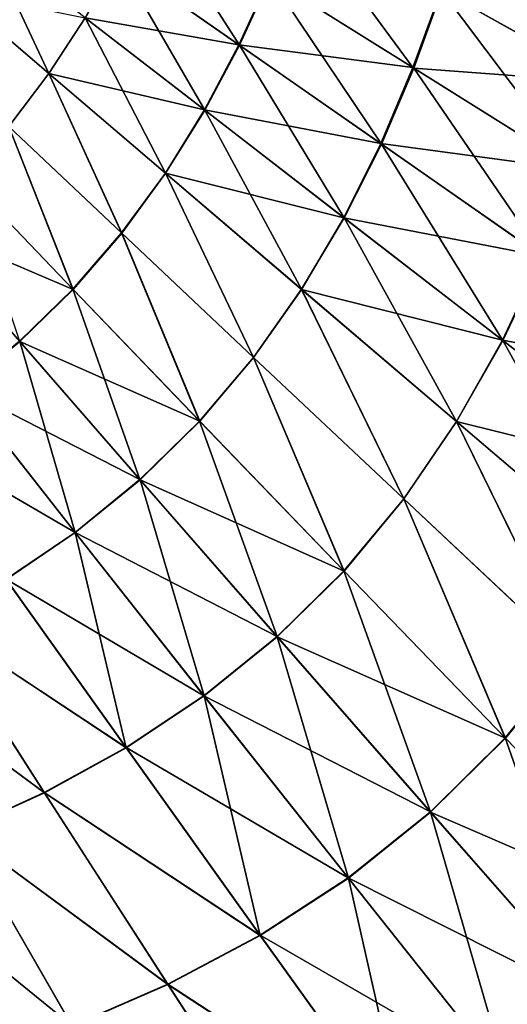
# Model space of a CAD drawing. Header units: millimetres. Extents: x -139 to 106, y -8 to 139.
# Tile 207 of 256: x -40.76 to -37.26, y 90.18 to 97.26. Entities that reach past the tile are written whole.
import ezdxf

# ---------------------------------------------------------------- set-up
doc = ezdxf.new("R2010")
doc.units = ezdxf.units.MM
doc.header["$LTSCALE"] = 53.842063
doc.layers.add('76', color=7, linetype='CONTINUOUS')

msp = doc.modelspace()

# ---------------------------------------------------------------- linework, layer by layer
at = {"layer": '76', "color": 8, "linetype": 'CONTINUOUS'}
for points in [[(-39.1836, 97.0768, 10.7977), (-39.8476, 98.1118, 9.1416), (-40.057, 97.6859, 9.1532), (-39.1836, 97.0768, 10.7977)], [(-38.9633, 97.5581, 10.7846), (-39.8476, 98.1118, 9.1416), (-39.1836, 97.0768, 10.7977), (-38.9633, 97.5581, 10.7846)], [(-38.9683, 97.5611, -10.7766), (-38.7742, 98.0527, -10.7633), (-37.9375, 96.9154, -12.3223), (-38.9683, 97.5611, -10.7766)], [(-38.7742, 98.0527, -10.7633), (-37.7352, 97.4722, -12.3079), (-37.9375, 96.9154, -12.3223), (-38.7742, 98.0527, -10.7633)], [(-37.7352, 97.4722, -12.3079), (-37.559, 98.0375, -12.2931), (-36.5543, 96.8118, -13.7404), (-37.7352, 97.4722, -12.3079)], [(-37.559, 98.0375, -12.2931), (-36.3725, 97.4513, -13.725), (-36.5543, 96.8118, -13.7404), (-37.559, 98.0375, -12.2931)], [(-40.5539, 96.8739, 9.1731), (-41.001, 97.821, 7.4336), (-41.2456, 97.4659, 7.4415), (-40.5539, 96.8739, 9.1731)], [(-40.292, 97.2726, 9.1633), (-41.001, 97.821, 7.4336), (-40.5539, 96.8739, 9.1731), (-40.292, 97.2726, 9.1633)], [(-40.0605, 97.6883, -9.1461), (-39.1878, 97.0796, -10.7909), (-40.2937, 97.2738, -9.1601), (-40.0605, 97.6883, -9.1461)], [(-39.4339, 96.6092, 10.8094), (-40.057, 97.6859, 9.1532), (-40.292, 97.2726, 9.1633), (-39.4339, 96.6092, 10.8094)], [(-40.0605, 97.6883, -9.1461), (-38.9683, 97.5611, -10.7766), (-39.1878, 97.0796, -10.7909), (-40.0605, 97.6883, -9.1461)], [(-39.1836, 97.0768, 10.7977), (-40.057, 97.6859, 9.1532), (-39.4339, 96.6092, 10.8094), (-39.1836, 97.0768, 10.7977)], [(-38.9683, 97.5611, -10.7766), (-37.9375, 96.9154, -12.3223), (-39.1878, 97.0796, -10.7909), (-38.9683, 97.5611, -10.7766)], [(-38.1643, 96.3661, 12.3439), (-38.9633, 97.5581, 10.7846), (-39.1836, 97.0768, 10.7977), (-38.1643, 96.3661, 12.3439)], [(-37.9318, 96.912, 12.3297), (-37.7307, 97.4698, 12.3136), (-38.9633, 97.5581, 10.7846), (-37.9318, 96.912, 12.3297)], [(-37.9318, 96.912, 12.3297), (-38.9633, 97.5581, 10.7846), (-38.1643, 96.3661, 12.3439), (-37.9318, 96.912, 12.3297)], [(-40.5539, 96.8739, 9.1731), (-41.2456, 97.4659, 7.4415), (-40.8428, 96.4931, 9.1844), (-40.5539, 96.8739, 9.1731)], [(-41.2455, 97.4657, -7.4421), (-40.2937, 97.2738, -9.1601), (-40.5537, 96.8738, -9.1737), (-41.2455, 97.4657, -7.4421)], [(-41.2455, 97.4657, -7.4421), (-40.5537, 96.8738, -9.1737), (-40.8422, 96.4924, -9.1861), (-41.2455, 97.4657, -7.4421)], [(-37.9375, 96.9154, -12.3223), (-37.7352, 97.4722, -12.3079), (-36.7655, 96.181, -13.7553), (-37.9375, 96.9154, -12.3223)], [(-36.5494, 96.8092, 13.7457), (-37.7307, 97.4698, 12.3136), (-37.9318, 96.912, 12.3297), (-36.5494, 96.8092, 13.7457)], [(-37.7352, 97.4722, -12.3079), (-36.5543, 96.8118, -13.7404), (-36.7655, 96.181, -13.7553), (-37.7352, 97.4722, -12.3079)], [(-36.5494, 96.8092, 13.7457), (-36.3698, 97.4501, 13.7278), (-37.7307, 97.4698, 12.3136), (-36.5494, 96.8092, 13.7457)], [(-39.7163, 96.1578, 10.8207), (-40.292, 97.2726, 9.1633), (-40.5539, 96.8739, 9.1731), (-39.7163, 96.1578, 10.8207)], [(-40.2937, 97.2738, -9.1601), (-39.4359, 96.6106, -10.8063), (-40.5537, 96.8738, -9.1737), (-40.2937, 97.2738, -9.1601)], [(-40.2937, 97.2738, -9.1601), (-39.1878, 97.0796, -10.7909), (-39.4359, 96.6106, -10.8063), (-40.2937, 97.2738, -9.1601)], [(-39.4339, 96.6092, 10.8094), (-40.292, 97.2726, 9.1633), (-39.7163, 96.1578, 10.8207), (-39.4339, 96.6092, 10.8094)], [(-39.1878, 97.0796, -10.7909), (-38.1691, 96.3693, -12.3375), (-39.4359, 96.6106, -10.8063), (-39.1878, 97.0796, -10.7909)], [(-38.4319, 95.835, 12.3566), (-39.1836, 97.0768, 10.7977), (-39.4339, 96.6092, 10.8094), (-38.4319, 95.835, 12.3566)], [(-39.1878, 97.0796, -10.7909), (-37.9375, 96.9154, -12.3223), (-38.1691, 96.3693, -12.3375), (-39.1878, 97.0796, -10.7909)], [(-38.1643, 96.3661, 12.3439), (-39.1836, 97.0768, 10.7977), (-38.4319, 95.835, 12.3566), (-38.1643, 96.3661, 12.3439)], [(-40.0315, 95.7272, 10.8335), (-40.5539, 96.8739, 9.1731), (-40.8428, 96.4931, 9.1844), (-40.0315, 95.7272, 10.8335)], [(-40.8422, 96.4924, -9.1861), (-40.5537, 96.8738, -9.1737), (-40.0308, 95.7263, -10.8351), (-40.8422, 96.4924, -9.1861)], [(-39.7163, 96.1578, 10.8207), (-40.5539, 96.8739, 9.1731), (-40.0315, 95.7272, 10.8335), (-39.7163, 96.1578, 10.8207)], [(-40.5537, 96.8738, -9.1737), (-39.4359, 96.6106, -10.8063), (-39.7161, 96.1575, -10.8212), (-40.5537, 96.8738, -9.1737)], [(-40.5537, 96.8738, -9.1737), (-39.7161, 96.1575, -10.8212), (-40.0308, 95.7263, -10.8351), (-40.5537, 96.8738, -9.1737)], [(-37.9375, 96.9154, -12.3223), (-36.7655, 96.181, -13.7553), (-38.1691, 96.3693, -12.3375), (-37.9375, 96.9154, -12.3223)], [(-37.0047, 95.5577, 13.7767), (-37.9318, 96.912, 12.3297), (-38.1643, 96.3661, 12.3439), (-37.0047, 95.5577, 13.7767)], [(-36.7591, 96.1772, 13.7622), (-36.5494, 96.8092, 13.7457), (-37.9318, 96.912, 12.3297), (-36.7591, 96.1772, 13.7622)], [(-36.7591, 96.1772, 13.7622), (-37.9318, 96.912, 12.3297), (-37.0047, 95.5577, 13.7767), (-36.7591, 96.1772, 13.7622)], [(-38.7378, 95.3221, 12.369), (-39.4339, 96.6092, 10.8094), (-39.7163, 96.1578, 10.8207), (-38.7378, 95.3221, 12.369)], [(-39.4359, 96.6106, -10.8063), (-38.4342, 95.8366, -12.3537), (-39.7161, 96.1575, -10.8212), (-39.4359, 96.6106, -10.8063)], [(-39.4359, 96.6106, -10.8063), (-38.1691, 96.3693, -12.3375), (-38.4342, 95.8366, -12.3537), (-39.4359, 96.6106, -10.8063)], [(-38.4319, 95.835, 12.3566), (-39.4339, 96.6092, 10.8094), (-38.7378, 95.3221, 12.369), (-38.4319, 95.835, 12.3566)], [(-40.3808, 95.3226, 10.8488), (-40.8428, 96.4931, 9.1844), (-41.1595, 96.1341, 9.1979), (-40.3808, 95.3226, 10.8488)], [(-41.1588, 96.1333, -9.1997), (-40.8422, 96.4924, -9.1861), (-40.38, 95.3216, -10.8506), (-41.1588, 96.1333, -9.1997)], [(-40.0315, 95.7272, 10.8335), (-40.8428, 96.4931, 9.1844), (-40.3808, 95.3226, 10.8488), (-40.0315, 95.7272, 10.8335)], [(-40.8422, 96.4924, -9.1861), (-40.0308, 95.7263, -10.8351), (-40.38, 95.3216, -10.8506), (-40.8422, 96.4924, -9.1861)], [(-38.1691, 96.3693, -12.3375), (-37.0101, 95.5613, -13.7709), (-38.4342, 95.8366, -12.3537), (-38.1691, 96.3693, -12.3375)], [(-37.2914, 94.9545, 13.79), (-38.1643, 96.3661, 12.3439), (-38.4319, 95.835, 12.3566), (-37.2914, 94.9545, 13.79)], [(-38.1691, 96.3693, -12.3375), (-36.7655, 96.181, -13.7553), (-37.0101, 95.5613, -13.7709), (-38.1691, 96.3693, -12.3375)], [(-37.0047, 95.5577, 13.7767), (-38.1643, 96.3661, 12.3439), (-37.2914, 94.9545, 13.79), (-37.0047, 95.5577, 13.7767)], [(-39.0835, 94.8334, 12.3829), (-39.7163, 96.1578, 10.8207), (-40.0315, 95.7272, 10.8335), (-39.0835, 94.8334, 12.3829)], [(-40.0308, 95.7263, -10.8351), (-39.7161, 96.1575, -10.8212), (-39.0827, 94.8324, -12.3844), (-40.0308, 95.7263, -10.8351)], [(-38.7378, 95.3221, 12.369), (-39.7163, 96.1578, 10.8207), (-39.0835, 94.8334, 12.3829), (-38.7378, 95.3221, 12.369)], [(-39.7161, 96.1575, -10.8212), (-38.4342, 95.8366, -12.3537), (-38.7377, 95.3218, -12.3695), (-39.7161, 96.1575, -10.8212)], [(-39.7161, 96.1575, -10.8212), (-38.7377, 95.3218, -12.3695), (-39.0827, 94.8324, -12.3844), (-39.7161, 96.1575, -10.8212)], [(-41.1588, 96.1333, -9.1997), (-40.38, 95.3216, -10.8506), (-41.5028, 95.7993, -9.2166), (-41.1588, 96.1333, -9.1997)], [(-40.3808, 95.3226, 10.8488), (-41.1595, 96.1341, 9.1979), (-40.7644, 94.9491, 10.8667), (-40.3808, 95.3226, 10.8488)], [(-41.5028, 95.7993, -9.2166), (-40.38, 95.3216, -10.8506), (-40.7631, 94.9474, -10.8697), (-41.5028, 95.7993, -9.2166)], [(-41.5028, 95.7993, -9.2166), (-40.7631, 94.9474, -10.8697), (-41.177, 94.6071, -10.8894), (-41.5028, 95.7993, -9.2166)], [(-37.6235, 94.3716, 13.8029), (-38.4319, 95.835, 12.3566), (-38.7378, 95.3221, 12.369), (-37.6235, 94.3716, 13.8029)], [(-38.4342, 95.8366, -12.3537), (-37.2939, 94.9562, -13.7873), (-38.7377, 95.3218, -12.3695), (-38.4342, 95.8366, -12.3537)], [(-38.4342, 95.8366, -12.3537), (-37.0101, 95.5613, -13.7709), (-37.2939, 94.9562, -13.7873), (-38.4342, 95.8366, -12.3537)], [(-37.2914, 94.9545, 13.79), (-38.4319, 95.835, 12.3566), (-37.6235, 94.3716, 13.8029), (-37.2914, 94.9545, 13.79)], [(-39.4706, 94.3758, 12.3996), (-40.0315, 95.7272, 10.8335), (-40.3808, 95.3226, 10.8488), (-39.4706, 94.3758, 12.3996)], [(-40.38, 95.3216, -10.8506), (-40.0308, 95.7263, -10.8351), (-39.4698, 94.3747, -12.4013), (-40.38, 95.3216, -10.8506)], [(-39.0835, 94.8334, 12.3829), (-40.0315, 95.7272, 10.8335), (-39.4706, 94.3758, 12.3996), (-39.0835, 94.8334, 12.3829)], [(-40.0308, 95.7263, -10.8351), (-39.0827, 94.8324, -12.3844), (-39.4698, 94.3747, -12.4013), (-40.0308, 95.7263, -10.8351)], [(-37.0101, 95.5613, -13.7709), (-35.7167, 94.6599, -15.0768), (-37.2939, 94.9562, -13.7873), (-37.0101, 95.5613, -13.7709)], [(-36.018, 93.9721, 15.0951), (-37.0047, 95.5577, 13.7767), (-37.2914, 94.9545, 13.79), (-36.018, 93.9721, 15.0951)], [(-39.8998, 93.9558, 12.4194), (-40.3808, 95.3226, 10.8488), (-40.7644, 94.9491, 10.8667), (-39.8998, 93.9558, 12.4194)], [(-40.38, 95.3216, -10.8506), (-39.4698, 94.3747, -12.4013), (-40.7631, 94.9474, -10.8697), (-40.38, 95.3216, -10.8506)], [(-39.4706, 94.3758, 12.3996), (-40.3808, 95.3226, 10.8488), (-39.8998, 93.9558, 12.4194), (-39.4706, 94.3758, 12.3996)], [(-38.0035, 93.8169, 13.8174), (-38.7378, 95.3221, 12.369), (-39.0835, 94.8334, 12.3829), (-38.0035, 93.8169, 13.8174)], [(-39.0827, 94.8324, -12.3844), (-38.7377, 95.3218, -12.3695), (-38.0025, 93.8158, -13.8187), (-39.0827, 94.8324, -12.3844)], [(-37.6235, 94.3716, 13.8029), (-38.7378, 95.3221, 12.369), (-38.0035, 93.8169, 13.8174), (-37.6235, 94.3716, 13.8029)], [(-38.7377, 95.3218, -12.3695), (-37.2939, 94.9562, -13.7873), (-37.6234, 94.3712, -13.8033), (-38.7377, 95.3218, -12.3695)], [(-38.7377, 95.3218, -12.3695), (-37.6234, 94.3712, -13.8033), (-38.0025, 93.8158, -13.8187), (-38.7377, 95.3218, -12.3695)], [(-39.8998, 93.9558, 12.4194), (-40.7644, 94.9491, 10.8667), (-41.1782, 94.6087, 10.8866), (-39.8998, 93.9558, 12.4194)], [(-41.177, 94.6071, -10.8894), (-40.7631, 94.9474, -10.8697), (-40.3643, 93.5741, -12.4439), (-41.177, 94.6071, -10.8894)], [(-40.7631, 94.9474, -10.8697), (-39.4698, 94.3747, -12.4013), (-39.8983, 93.9538, -12.4222), (-40.7631, 94.9474, -10.8697)], [(-40.7631, 94.9474, -10.8697), (-39.8983, 93.9538, -12.4222), (-40.3643, 93.5741, -12.4439), (-40.7631, 94.9474, -10.8697)], [(-36.3788, 93.3112, 15.108), (-37.2914, 94.9545, 13.79), (-37.6235, 94.3716, 13.8029), (-36.3788, 93.3112, 15.108)], [(-37.2939, 94.9562, -13.7873), (-36.0208, 93.9741, -15.0927), (-37.6234, 94.3712, -13.8033), (-37.2939, 94.9562, -13.7873)], [(-37.2939, 94.9562, -13.7873), (-35.7167, 94.6599, -15.0768), (-36.0208, 93.9741, -15.0927), (-37.2939, 94.9562, -13.7873)], [(-36.018, 93.9721, 15.0951), (-37.2914, 94.9545, 13.79), (-36.3788, 93.3112, 15.108), (-36.018, 93.9721, 15.0951)], [(-38.4334, 93.2992, 13.835), (-39.0835, 94.8334, 12.3829), (-39.4706, 94.3758, 12.3996), (-38.4334, 93.2992, 13.835)], [(-39.4698, 94.3747, -12.4013), (-39.0827, 94.8324, -12.3844), (-38.4324, 93.2979, -13.8364), (-39.4698, 94.3747, -12.4013)], [(-38.0035, 93.8169, 13.8174), (-39.0835, 94.8334, 12.3829), (-38.4334, 93.2992, 13.835), (-38.0035, 93.8169, 13.8174)], [(-39.0827, 94.8324, -12.3844), (-38.0025, 93.8158, -13.8187), (-38.4324, 93.2979, -13.8364), (-39.0827, 94.8324, -12.3844)], [(-40.3656, 93.576, 12.4413), (-41.1782, 94.6087, 10.8866), (-41.6168, 94.303, 10.9072), (-40.3656, 93.576, 12.4413)], [(-40.3656, 93.576, 12.4413), (-39.8998, 93.9558, 12.4194), (-41.1782, 94.6087, 10.8866), (-40.3656, 93.576, 12.4413)], [(-41.177, 94.6071, -10.8894), (-40.3643, 93.5741, -12.4439), (-40.8603, 93.2369, -12.466), (-41.177, 94.6071, -10.8894)], [(-38.9143, 92.8266, 13.856), (-39.4706, 94.3758, 12.3996), (-39.8998, 93.9558, 12.4194), (-38.9143, 92.8266, 13.856)], [(-39.4698, 94.3747, -12.4013), (-38.4324, 93.2979, -13.8364), (-39.8983, 93.9538, -12.4222), (-39.4698, 94.3747, -12.4013)], [(-38.4334, 93.2992, 13.835), (-39.4706, 94.3758, 12.3996), (-38.9143, 92.8266, 13.856), (-38.4334, 93.2992, 13.835)], [(-36.7965, 92.683, 15.1225), (-37.6235, 94.3716, 13.8029), (-38.0035, 93.8169, 13.8174), (-36.7965, 92.683, 15.1225)], [(-38.0025, 93.8158, -13.8187), (-37.6234, 94.3712, -13.8033), (-36.7954, 92.6818, -15.1237), (-38.0025, 93.8158, -13.8187)], [(-36.3788, 93.3112, 15.108), (-37.6235, 94.3716, 13.8029), (-36.7965, 92.683, 15.1225), (-36.3788, 93.3112, 15.108)], [(-37.6234, 94.3712, -13.8033), (-36.0208, 93.9741, -15.0927), (-36.3786, 93.3108, -15.1084), (-37.6234, 94.3712, -13.8033)], [(-37.6234, 94.3712, -13.8033), (-36.3786, 93.3108, -15.1084), (-36.7954, 92.6818, -15.1237), (-37.6234, 94.3712, -13.8033)], [(-40.8612, 93.2383, 12.4641), (-40.3656, 93.576, 12.4413), (-41.6168, 94.303, 10.9072), (-40.8612, 93.2383, 12.4641)], [(-38.9143, 92.8266, 13.856), (-39.8998, 93.9558, 12.4194), (-40.3656, 93.576, 12.4413), (-38.9143, 92.8266, 13.856)], [(-40.3643, 93.5741, -12.4439), (-39.8983, 93.9538, -12.4222), (-39.4378, 92.4002, -13.8818), (-40.3643, 93.5741, -12.4439)], [(-39.8983, 93.9538, -12.4222), (-38.4324, 93.2979, -13.8364), (-38.9126, 92.8243, -13.8586), (-39.8983, 93.9538, -12.4222)], [(-39.8983, 93.9538, -12.4222), (-38.9126, 92.8243, -13.8586), (-39.4378, 92.4002, -13.8818), (-39.8983, 93.9538, -12.4222)], [(-37.2739, 92.0984, 15.1403), (-38.0035, 93.8169, 13.8174), (-38.4334, 93.2992, 13.835), (-37.2739, 92.0984, 15.1403)], [(-38.4324, 93.2979, -13.8364), (-38.0025, 93.8158, -13.8187), (-37.2727, 92.0971, -15.1417), (-38.4324, 93.2979, -13.8364)], [(-36.7965, 92.683, 15.1225), (-38.0035, 93.8169, 13.8174), (-37.2739, 92.0984, 15.1403), (-36.7965, 92.683, 15.1225)], [(-38.0025, 93.8158, -13.8187), (-36.7954, 92.6818, -15.1237), (-37.2727, 92.0971, -15.1417), (-38.0025, 93.8158, -13.8187)], [(-39.4393, 92.4023, 13.8795), (-40.3656, 93.576, 12.4413), (-40.8612, 93.2383, 12.4641), (-39.4393, 92.4023, 13.8795)], [(-40.8603, 93.2369, -12.466), (-40.3643, 93.5741, -12.4439), (-39.9987, 92.0271, -13.9056), (-40.8603, 93.2369, -12.466)], [(-39.4393, 92.4023, 13.8795), (-38.9143, 92.8266, 13.856), (-40.3656, 93.576, 12.4413), (-39.4393, 92.4023, 13.8795)], [(-40.3643, 93.5741, -12.4439), (-39.4378, 92.4002, -13.8818), (-39.9987, 92.0271, -13.9056), (-40.3643, 93.5741, -12.4439)], [(-37.8123, 91.5674, 15.1621), (-38.4334, 93.2992, 13.835), (-38.9143, 92.8266, 13.856), (-37.8123, 91.5674, 15.1621)], [(-38.4324, 93.2979, -13.8364), (-37.2727, 92.0971, -15.1417), (-38.9126, 92.8243, -13.8586), (-38.4324, 93.2979, -13.8364)], [(-37.2739, 92.0984, 15.1403), (-38.4334, 93.2992, 13.835), (-37.8123, 91.5674, 15.1621), (-37.2739, 92.0984, 15.1403)], [(-39.9997, 92.0288, 13.9039), (-40.8612, 93.2383, 12.4641), (-41.3798, 92.9432, 12.4869), (-39.9997, 92.0288, 13.9039)], [(-40.8603, 93.2369, -12.466), (-39.9987, 92.0271, -13.9056), (-41.3789, 92.9415, -12.4891), (-40.8603, 93.2369, -12.466)], [(-39.9997, 92.0288, 13.9039), (-39.4393, 92.4023, 13.8795), (-40.8612, 93.2383, 12.4641), (-39.9997, 92.0288, 13.9039)], [(-40.5868, 91.7062, 13.9285), (-41.3798, 92.9432, 12.4869), (-41.9163, 92.6866, 12.5096), (-40.5868, 91.7062, 13.9285)], [(-41.3789, 92.9415, -12.4891), (-40.5858, 91.7043, -13.9305), (-41.9156, 92.6852, -12.5115), (-41.3789, 92.9415, -12.4891)], [(-40.5868, 91.7062, 13.9285), (-39.9997, 92.0288, 13.9039), (-41.3798, 92.9432, 12.4869), (-40.5868, 91.7062, 13.9285)], [(-41.3789, 92.9415, -12.4891), (-39.9987, 92.0271, -13.9056), (-40.5858, 91.7043, -13.9305), (-41.3789, 92.9415, -12.4891)], [(-37.8123, 91.5674, 15.1621), (-38.9143, 92.8266, 13.856), (-39.4393, 92.4023, 13.8795), (-37.8123, 91.5674, 15.1621)], [(-39.4378, 92.4002, -13.8818), (-38.9126, 92.8243, -13.8586), (-38.4017, 91.0918, -15.1886), (-39.4378, 92.4002, -13.8818)], [(-38.9126, 92.8243, -13.8586), (-37.2727, 92.0971, -15.1417), (-37.8103, 91.565, -15.1644), (-38.9126, 92.8243, -13.8586)], [(-38.9126, 92.8243, -13.8586), (-37.8103, 91.565, -15.1644), (-38.4017, 91.0918, -15.1886), (-38.9126, 92.8243, -13.8586)], [(-41.1943, 91.4294, 13.953), (-40.5868, 91.7062, 13.9285), (-41.9163, 92.6866, 12.5096), (-41.1943, 91.4294, 13.953)], [(-41.9156, 92.6852, -12.5115), (-40.5858, 91.7043, -13.9305), (-41.1935, 91.4278, -13.9548), (-41.9156, 92.6852, -12.5115)], [(-35.998, 90.7807, 16.3049), (-36.7965, 92.683, 15.1225), (-37.2739, 92.0984, 15.1403), (-35.998, 90.7807, 16.3049)], [(-37.2727, 92.0971, -15.1417), (-36.7954, 92.6818, -15.1237), (-35.9966, 90.7793, -16.3061), (-37.2727, 92.0971, -15.1417)], [(-38.4034, 91.0942, 15.1865), (-39.4393, 92.4023, 13.8795), (-39.9997, 92.0288, 13.9039), (-38.4034, 91.0942, 15.1865)], [(-39.9987, 92.0271, -13.9056), (-39.4378, 92.4002, -13.8818), (-39.035, 90.6795, -15.2136), (-39.9987, 92.0271, -13.9056)], [(-38.4034, 91.0942, 15.1865), (-37.8123, 91.5674, 15.1621), (-39.4393, 92.4023, 13.8795), (-38.4034, 91.0942, 15.1865)], [(-39.4378, 92.4002, -13.8818), (-38.4017, 91.0918, -15.1886), (-39.035, 90.6795, -15.2136), (-39.4378, 92.4002, -13.8818)], [(-36.5994, 90.1861, 16.3267), (-37.2739, 92.0984, 15.1403), (-37.8123, 91.5674, 15.1621), (-36.5994, 90.1861, 16.3267)], [(-37.2727, 92.0971, -15.1417), (-35.9966, 90.7793, -16.3061), (-37.8103, 91.565, -15.1644), (-37.2727, 92.0971, -15.1417)], [(-35.998, 90.7807, 16.3049), (-37.2739, 92.0984, 15.1403), (-36.5994, 90.1861, 16.3267), (-35.998, 90.7807, 16.3049)], [(-39.0362, 90.6813, 15.212), (-39.9997, 92.0288, 13.9039), (-40.5868, 91.7062, 13.9285), (-39.0362, 90.6813, 15.212)], [(-39.9987, 92.0271, -13.9056), (-39.035, 90.6795, -15.2136), (-40.5858, 91.7043, -13.9305), (-39.9987, 92.0271, -13.9056)], [(-39.0362, 90.6813, 15.212), (-38.4034, 91.0942, 15.1865), (-39.9997, 92.0288, 13.9039), (-39.0362, 90.6813, 15.212)], [(-39.6998, 90.329, 15.238), (-40.5868, 91.7062, 13.9285), (-41.1943, 91.4294, 13.953), (-39.6998, 90.329, 15.238)], [(-40.5858, 91.7043, -13.9305), (-39.6987, 90.3269, -15.2398), (-41.1935, 91.4278, -13.9548), (-40.5858, 91.7043, -13.9305)], [(-39.6998, 90.329, 15.238), (-39.0362, 90.6813, 15.212), (-40.5868, 91.7062, 13.9285), (-39.6998, 90.329, 15.238)], [(-40.5858, 91.7043, -13.9305), (-39.035, 90.6795, -15.2136), (-39.6987, 90.3269, -15.2398), (-40.5858, 91.7043, -13.9305)], [(-36.5994, 90.1861, 16.3267), (-37.8123, 91.5674, 15.1621), (-38.4034, 91.0942, 15.1865), (-36.5994, 90.1861, 16.3267)], [(-38.4017, 91.0918, -15.1886), (-37.8103, 91.565, -15.1644), (-37.261, 89.6571, -16.3533), (-38.4017, 91.0918, -15.1886)], [(-37.8103, 91.565, -15.1644), (-35.9966, 90.7793, -16.3061), (-36.5971, 90.1834, -16.3287), (-37.8103, 91.565, -15.1644)], [(-37.8103, 91.565, -15.1644), (-36.5971, 90.1834, -16.3287), (-37.261, 89.6571, -16.3533), (-37.8103, 91.565, -15.1644)], [(-40.3867, 90.0306, 15.2638), (-41.1943, 91.4294, 13.953), (-41.8167, 91.1928, 13.9763), (-40.3867, 90.0306, 15.2638)], [(-40.3867, 90.0306, 15.2638), (-39.6998, 90.329, 15.238), (-41.1943, 91.4294, 13.953), (-40.3867, 90.0306, 15.2638)], [(-41.1935, 91.4278, -13.9548), (-39.6987, 90.3269, -15.2398), (-40.3858, 90.0288, -15.2654), (-41.1935, 91.4278, -13.9548)], [(-41.1935, 91.4278, -13.9548), (-40.3858, 90.0288, -15.2654), (-41.0898, 89.7778, -15.289), (-41.1935, 91.4278, -13.9548)], [(-41.0901, 89.7787, 15.2883), (-40.3867, 90.0306, 15.2638), (-41.8167, 91.1928, 13.9763), (-41.0901, 89.7787, 15.2883)], [(-37.2629, 89.6596, 16.3513), (-38.4034, 91.0942, 15.1865), (-39.0362, 90.6813, 15.212), (-37.2629, 89.6596, 16.3513)], [(-39.035, 90.6795, -15.2136), (-38.4017, 91.0918, -15.1886), (-37.974, 89.2025, -16.3788), (-39.035, 90.6795, -15.2136)], [(-37.2629, 89.6596, 16.3513), (-36.5994, 90.1861, 16.3267), (-38.4034, 91.0942, 15.1865), (-37.2629, 89.6596, 16.3513)], [(-38.4017, 91.0918, -15.1886), (-37.261, 89.6571, -16.3533), (-37.974, 89.2025, -16.3788), (-38.4017, 91.0918, -15.1886)], [(-37.9753, 89.2044, 16.3774), (-39.0362, 90.6813, 15.212), (-39.6998, 90.329, 15.238), (-37.9753, 89.2044, 16.3774)], [(-39.035, 90.6795, -15.2136), (-37.974, 89.2025, -16.3788), (-39.6987, 90.3269, -15.2398), (-39.035, 90.6795, -15.2136)], [(-37.9753, 89.2044, 16.3774), (-37.2629, 89.6596, 16.3513), (-39.0362, 90.6813, 15.212), (-37.9753, 89.2044, 16.3774)], [(-38.7232, 88.8204, 16.4041), (-39.6998, 90.329, 15.238), (-40.3867, 90.0306, 15.2638), (-38.7232, 88.8204, 16.4041)], [(-39.6987, 90.3269, -15.2398), (-38.7219, 88.8183, -16.4057), (-40.3858, 90.0288, -15.2654), (-39.6987, 90.3269, -15.2398)], [(-38.7232, 88.8204, 16.4041), (-37.9753, 89.2044, 16.3774), (-39.6998, 90.329, 15.238), (-38.7232, 88.8204, 16.4041)], [(-39.6987, 90.3269, -15.2398), (-37.974, 89.2025, -16.3788), (-38.7219, 88.8183, -16.4057), (-39.6987, 90.3269, -15.2398)], [(-35.2812, 88.6904, 17.3397), (-36.5994, 90.1861, 16.3267), (-37.2629, 89.6596, 16.3513), (-35.2812, 88.6904, 17.3397)]]:
    msp.add_3dface(points, dxfattribs=at)

doc.saveas('drawing.dxf')
